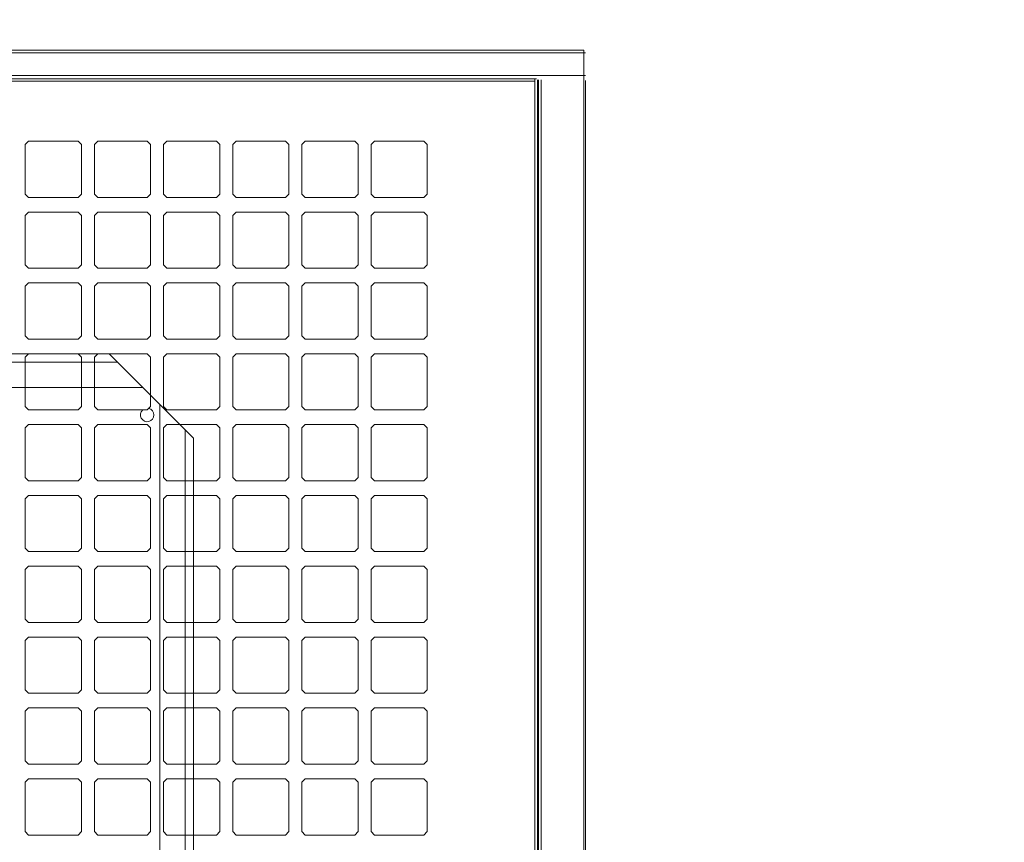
# Model space of a CAD drawing. Header units: millimetres. Extents: x 11633 to 96114, y -4650 to 25050.
# Tile 22 of 25: x 90187 to 90902, y 7586 to 8183. Entities that reach past the tile are written whole.
import ezdxf
from ezdxf import colors
from ezdxf.entities.mleader import LeaderData, LeaderLine
from ezdxf.math import Vec2, Vec3

# ---------------------------------------------------------------- set-up
doc = ezdxf.new("R2010")
doc.units = ezdxf.units.MM
doc.layers.get('0').update_dxf_attribs({"lineweight": 9})
doc.styles.get("Standard").update_dxf_attribs({"font": 'arial.ttf'})

msp = doc.modelspace()

# ---------------------------------------------------------------- linework, layer by layer
at = {"lineweight": 15}
for p, q in [((89067.96, 8161.02), (90255.52, 8161.02)), ((90596.95, 8159.09), (89832.45, 8159.09)), ((90596.95, 8161.02), (90255.52, 8161.02)), ((90255.52, 8159.09), (90598.08, 8159.09)), ((90596.95, 8161.02), (90596.94, 6821.85)), ((89832.45, 8142.6), (90598.07, 8142.6)), ((90562.49, 8140.02), (89832.45, 8140.02)), ((89832.45, 8138.46), (90561.22, 8138.46)), ((90112.76, 8142.6), (90596.95, 8142.6)), ((90562.49, 8140.02), (90112.76, 8140.02)), ((90112.76, 8138.46), (90561.22, 8138.46)), ((90255.52, 8140.02), (90559.64, 8140.02)), ((90560.02, 8138.46), (90255.52, 8138.46)), ((90598.08, 8142.6), (90265.73, 8142.6)), ((90561.22, 6822.69), (90561.22, 8140.02)), ((90563.16, 6821.61), (90563.16, 8139.48)), ((90564.03, 6821.61), (90564.03, 8139.44)), ((90565.99, 6400.11), (90565.99, 8139.44)), ((90598.07, 8139.02), (90598.07, 6822.04)), ((90193.76, 8094.83), (90191.31, 8092.38)), ((90193.76, 8094.83), (90229.7, 8094.83)), ((90232.15, 8092.38), (90229.7, 8094.83)), ((90243.98, 8094.83), (90241.53, 8092.38)), ((90243.98, 8094.83), (90279.92, 8094.83)), ((90282.37, 8092.38), (90279.92, 8094.83)), ((90294.21, 8094.83), (90291.76, 8092.38)), ((90294.21, 8094.83), (90330.15, 8094.83)), ((90332.6, 8092.38), (90330.15, 8094.83)), ((90344.43, 8094.83), (90341.98, 8092.38)), ((90344.43, 8094.83), (90380.37, 8094.83)), ((90382.82, 8092.38), (90380.37, 8094.83)), ((90394.66, 8094.83), (90392.21, 8092.38)), ((90394.66, 8094.83), (90430.6, 8094.83)), ((90433.05, 8092.38), (90430.6, 8094.83)), ((90444.88, 8094.83), (90442.43, 8092.38)), ((90444.88, 8094.83), (90480.82, 8094.83)), ((90483.27, 8092.38), (90480.82, 8094.83)), ((90191.31, 8056.44), (90191.31, 8092.38)), ((90232.15, 8056.44), (90232.15, 8092.38)), ((90241.53, 8056.44), (90241.53, 8092.38)), ((90282.37, 8056.44), (90282.37, 8092.38)), ((90291.76, 8056.44), (90291.76, 8092.38)), ((90332.6, 8056.44), (90332.6, 8092.38)), ((90341.98, 8056.44), (90341.98, 8092.38)), ((90382.82, 8056.44), (90382.82, 8092.38)), ((90392.21, 8056.44), (90392.21, 8092.38)), ((90433.05, 8056.44), (90433.05, 8092.38)), ((90442.43, 8056.44), (90442.43, 8092.38)), ((90483.27, 8056.44), (90483.27, 8092.38)), ((90193.76, 8053.99), (90191.31, 8056.44)), ((90193.76, 8053.99), (90229.7, 8053.99)), ((90232.15, 8056.44), (90229.7, 8053.99)), ((90243.98, 8053.99), (90241.53, 8056.44)), ((90243.98, 8053.99), (90279.92, 8053.99)), ((90282.37, 8056.44), (90279.92, 8053.99)), ((90294.21, 8053.99), (90291.76, 8056.44)), ((90294.21, 8053.99), (90330.15, 8053.99)), ((90332.6, 8056.44), (90330.15, 8053.99)), ((90344.43, 8053.99), (90341.98, 8056.44)), ((90344.43, 8053.99), (90380.37, 8053.99)), ((90382.82, 8056.44), (90380.37, 8053.99)), ((90394.66, 8053.99), (90392.21, 8056.44)), ((90394.66, 8053.99), (90430.6, 8053.99)), ((90433.05, 8056.44), (90430.6, 8053.99)), ((90444.88, 8053.99), (90442.43, 8056.44)), ((90444.88, 8053.99), (90480.82, 8053.99)), ((90483.27, 8056.44), (90480.82, 8053.99)), ((90193.76, 8043.38), (90191.31, 8040.93)), ((90193.76, 8043.38), (90229.7, 8043.38)), ((90232.15, 8040.93), (90229.7, 8043.38)), ((90243.98, 8043.38), (90241.53, 8040.93)), ((90243.98, 8043.38), (90279.92, 8043.38)), ((90282.37, 8040.93), (90279.92, 8043.38)), ((90294.21, 8043.38), (90291.76, 8040.93)), ((90294.21, 8043.38), (90330.15, 8043.38)), ((90332.6, 8040.93), (90330.15, 8043.38)), ((90344.43, 8043.38), (90341.98, 8040.93)), ((90344.43, 8043.38), (90380.37, 8043.38)), ((90382.82, 8040.93), (90380.37, 8043.38)), ((90394.66, 8043.38), (90392.21, 8040.93)), ((90394.66, 8043.38), (90430.6, 8043.38)), ((90433.05, 8040.93), (90430.6, 8043.38)), ((90444.88, 8043.38), (90442.43, 8040.93)), ((90444.88, 8043.38), (90480.82, 8043.38)), ((90483.27, 8040.93), (90480.82, 8043.38)), ((90191.31, 8004.99), (90191.31, 8040.93)), ((90232.15, 8004.99), (90232.15, 8040.93)), ((90241.53, 8004.99), (90241.53, 8040.93)), ((90282.37, 8004.99), (90282.37, 8040.93)), ((90291.76, 8004.99), (90291.76, 8040.93)), ((90332.6, 8004.99), (90332.6, 8040.93)), ((90341.98, 8004.99), (90341.98, 8040.93)), ((90382.82, 8004.99), (90382.82, 8040.93)), ((90392.21, 8004.99), (90392.21, 8040.93)), ((90433.05, 8004.99), (90433.05, 8040.93)), ((90442.43, 8004.99), (90442.43, 8040.93)), ((90483.27, 8004.99), (90483.27, 8040.93)), ((90193.76, 8002.54), (90191.31, 8004.99)), ((90193.76, 8002.54), (90229.7, 8002.54)), ((90232.15, 8004.99), (90229.7, 8002.54)), ((90243.98, 8002.54), (90241.53, 8004.99)), ((90243.98, 8002.54), (90279.92, 8002.54)), ((90282.37, 8004.99), (90279.92, 8002.54)), ((90294.21, 8002.54), (90291.76, 8004.99)), ((90294.21, 8002.54), (90330.15, 8002.54)), ((90332.6, 8004.99), (90330.15, 8002.54)), ((90344.43, 8002.54), (90341.98, 8004.99)), ((90344.43, 8002.54), (90380.37, 8002.54)), ((90382.82, 8004.99), (90380.37, 8002.54)), ((90394.66, 8002.54), (90392.21, 8004.99)), ((90394.66, 8002.54), (90430.6, 8002.54)), ((90433.05, 8004.99), (90430.6, 8002.54)), ((90444.88, 8002.54), (90442.43, 8004.99)), ((90444.88, 8002.54), (90480.82, 8002.54)), ((90483.27, 8004.99), (90480.82, 8002.54)), ((90193.76, 7991.93), (90191.31, 7989.48)), ((90191.31, 7953.54), (90191.31, 7989.48)), ((90193.76, 7991.93), (90229.7, 7991.93)), ((90232.15, 7989.48), (90229.7, 7991.93)), ((90232.15, 7953.54), (90232.15, 7989.48)), ((90243.98, 7991.93), (90241.53, 7989.48)), ((90241.53, 7953.54), (90241.53, 7989.48)), ((90243.98, 7991.93), (90279.92, 7991.93)), ((90282.37, 7989.48), (90279.92, 7991.93)), ((90282.37, 7953.54), (90282.37, 7989.48)), ((90294.21, 7991.93), (90291.76, 7989.48)), ((90291.76, 7953.54), (90291.76, 7989.48)), ((90294.21, 7991.93), (90330.15, 7991.93)), ((90332.6, 7989.48), (90330.15, 7991.93)), ((90332.6, 7953.54), (90332.6, 7989.48)), ((90344.43, 7991.93), (90341.98, 7989.48)), ((90341.98, 7953.54), (90341.98, 7989.48)), ((90344.43, 7991.93), (90380.37, 7991.93)), ((90382.82, 7989.48), (90380.37, 7991.93)), ((90382.82, 7953.54), (90382.82, 7989.48)), ((90394.66, 7991.93), (90392.21, 7989.48)), ((90392.21, 7953.54), (90392.21, 7989.48)), ((90394.66, 7991.93), (90430.6, 7991.93)), ((90433.05, 7989.48), (90430.6, 7991.93)), ((90433.05, 7953.54), (90433.05, 7989.48)), ((90444.88, 7991.93), (90442.43, 7989.48)), ((90442.43, 7953.54), (90442.43, 7989.48)), ((90444.88, 7991.93), (90480.82, 7991.93)), ((90483.27, 7989.48), (90480.82, 7991.93)), ((90483.27, 7953.54), (90483.27, 7989.48)), ((90193.76, 7951.09), (90191.31, 7953.54)), ((90193.76, 7951.09), (90229.7, 7951.09)), ((90232.15, 7953.54), (90229.7, 7951.09)), ((90243.98, 7951.09), (90241.53, 7953.54)), ((90243.98, 7951.09), (90279.92, 7951.09)), ((90282.37, 7953.54), (90279.92, 7951.09)), ((90294.21, 7951.09), (90291.76, 7953.54)), ((90294.21, 7951.09), (90330.15, 7951.09)), ((90332.6, 7953.54), (90330.15, 7951.09)), ((90344.43, 7951.09), (90341.98, 7953.54)), ((90344.43, 7951.09), (90380.37, 7951.09)), ((90382.82, 7953.54), (90380.37, 7951.09)), ((90394.66, 7951.09), (90392.21, 7953.54)), ((90394.66, 7951.09), (90430.6, 7951.09)), ((90433.05, 7953.54), (90430.6, 7951.09)), ((90444.88, 7951.09), (90442.43, 7953.54)), ((90444.88, 7951.09), (90480.82, 7951.09)), ((90483.27, 7953.54), (90480.82, 7951.09)), ((89415.87, 7940.48), (90252.31, 7940.48)), ((90193.76, 7940.48), (90191.31, 7938.03)), ((90191.31, 7902.09), (90191.31, 7938.03)), ((90193.76, 7940.48), (90229.7, 7940.48)), ((90232.15, 7938.03), (90229.7, 7940.48)), ((90232.15, 7902.09), (90232.15, 7938.03)), ((90243.98, 7940.48), (90241.53, 7938.03)), ((90241.53, 7902.09), (90241.53, 7938.03)), ((90243.98, 7940.48), (90279.92, 7940.48)), ((90252.31, 7940.48), (90313.56, 7879.23)), ((90282.37, 7938.03), (90279.92, 7940.48)), ((90282.37, 7902.09), (90282.37, 7938.03)), ((90294.21, 7940.48), (90291.76, 7938.03)), ((90291.76, 7902.09), (90291.76, 7938.03)), ((90294.21, 7940.48), (90330.15, 7940.48)), ((90332.6, 7938.03), (90330.15, 7940.48)), ((90332.6, 7902.09), (90332.6, 7938.03)), ((90344.43, 7940.48), (90341.98, 7938.03)), ((90341.98, 7902.09), (90341.98, 7938.03)), ((90344.43, 7940.48), (90380.37, 7940.48)), ((90382.82, 7938.03), (90380.37, 7940.48)), ((90382.82, 7902.09), (90382.82, 7938.03)), ((90394.66, 7940.48), (90392.21, 7938.03)), ((90392.21, 7902.09), (90392.21, 7938.03)), ((90394.66, 7940.48), (90430.6, 7940.48)), ((90433.05, 7938.03), (90430.6, 7940.48)), ((90433.05, 7902.09), (90433.05, 7938.03)), ((90444.88, 7940.48), (90442.43, 7938.03)), ((90442.43, 7902.09), (90442.43, 7938.03)), ((90444.88, 7940.48), (90480.82, 7940.48)), ((90483.27, 7938.03), (90480.82, 7940.48)), ((90483.27, 7902.09), (90483.27, 7938.03)), ((89409.74, 7934.35), (90258.43, 7934.35)), ((89391.37, 7915.98), (90276.81, 7915.98)), ((90193.76, 7899.64), (90191.31, 7902.09)), ((90193.76, 7899.64), (90229.7, 7899.64)), ((90232.15, 7902.09), (90229.7, 7899.64)), ((90243.98, 7899.64), (90241.53, 7902.09)), ((90243.98, 7899.64), (90279.92, 7899.64)), ((90282.37, 7902.09), (90279.92, 7899.64)), ((90289.06, 7903.73), (90289.06, 7061.74)), ((90294.21, 7899.64), (90291.76, 7902.09)), ((90294.21, 7899.64), (90330.15, 7899.64)), ((90332.6, 7902.09), (90330.15, 7899.64)), ((90344.43, 7899.64), (90341.98, 7902.09)), ((90344.43, 7899.64), (90380.37, 7899.64)), ((90382.82, 7902.09), (90380.37, 7899.64)), ((90394.66, 7899.64), (90392.21, 7902.09)), ((90394.66, 7899.64), (90430.6, 7899.64)), ((90433.05, 7902.09), (90430.6, 7899.64)), ((90444.88, 7899.64), (90442.43, 7902.09)), ((90444.88, 7899.64), (90480.82, 7899.64)), ((90483.27, 7902.09), (90480.82, 7899.64)), ((90193.76, 7889.03), (90191.31, 7886.58)), ((90191.31, 7850.64), (90191.31, 7886.58)), ((90193.76, 7889.03), (90229.7, 7889.03)), ((90232.15, 7886.58), (90229.7, 7889.03)), ((90232.15, 7850.64), (90232.15, 7886.58)), ((90243.98, 7889.03), (90241.53, 7886.58)), ((90241.53, 7850.64), (90241.53, 7886.58)), ((90243.98, 7889.03), (90279.92, 7889.03)), ((90282.37, 7886.58), (90279.92, 7889.03)), ((90282.37, 7850.64), (90282.37, 7886.58)), ((90294.21, 7889.03), (90291.76, 7886.58)), ((90291.76, 7850.64), (90291.76, 7886.58)), ((90294.21, 7889.03), (90330.15, 7889.03)), ((90307.43, 7885.35), (90307.43, 7080.11)), ((90332.6, 7886.58), (90330.15, 7889.03)), ((90332.6, 7850.64), (90332.6, 7886.58)), ((90344.43, 7889.03), (90341.98, 7886.58)), ((90341.98, 7850.64), (90341.98, 7886.58)), ((90344.43, 7889.03), (90380.37, 7889.03)), ((90382.82, 7886.58), (90380.37, 7889.03)), ((90382.82, 7850.64), (90382.82, 7886.58)), ((90394.66, 7889.03), (90392.21, 7886.58)), ((90392.21, 7850.64), (90392.21, 7886.58)), ((90394.66, 7889.03), (90430.6, 7889.03)), ((90433.05, 7886.58), (90430.6, 7889.03)), ((90433.05, 7850.64), (90433.05, 7886.58)), ((90444.88, 7889.03), (90442.43, 7886.58)), ((90442.43, 7850.64), (90442.43, 7886.58)), ((90444.88, 7889.03), (90480.82, 7889.03)), ((90483.27, 7886.58), (90480.82, 7889.03)), ((90483.27, 7850.64), (90483.27, 7886.58)), ((90313.56, 7879.23), (90313.56, 7086.24)), ((90193.76, 7848.19), (90191.31, 7850.64)), ((90232.15, 7850.64), (90229.7, 7848.19)), ((90243.98, 7848.19), (90241.53, 7850.64)), ((90282.37, 7850.64), (90279.92, 7848.19)), ((90294.21, 7848.19), (90291.76, 7850.64)), ((90332.6, 7850.64), (90330.15, 7848.19)), ((90344.43, 7848.19), (90341.98, 7850.64)), ((90382.82, 7850.64), (90380.37, 7848.19)), ((90394.66, 7848.19), (90392.21, 7850.64)), ((90433.05, 7850.64), (90430.6, 7848.19)), ((90444.88, 7848.19), (90442.43, 7850.64)), ((90483.27, 7850.64), (90480.82, 7848.19)), ((90193.76, 7848.19), (90229.7, 7848.19)), ((90243.98, 7848.19), (90279.92, 7848.19)), ((90294.21, 7848.19), (90330.15, 7848.19)), ((90344.43, 7848.19), (90380.37, 7848.19)), ((90394.66, 7848.19), (90430.6, 7848.19)), ((90444.88, 7848.19), (90480.82, 7848.19)), ((90193.76, 7837.58), (90191.31, 7835.13)), ((90193.76, 7837.58), (90229.7, 7837.58)), ((90232.15, 7835.13), (90229.7, 7837.58)), ((90243.98, 7837.58), (90241.53, 7835.13)), ((90243.98, 7837.58), (90279.92, 7837.58)), ((90282.37, 7835.13), (90279.92, 7837.58)), ((90294.21, 7837.58), (90291.76, 7835.13)), ((90294.21, 7837.58), (90330.15, 7837.58)), ((90332.6, 7835.13), (90330.15, 7837.58)), ((90344.43, 7837.58), (90341.98, 7835.13)), ((90344.43, 7837.58), (90380.37, 7837.58)), ((90382.82, 7835.13), (90380.37, 7837.58)), ((90394.66, 7837.58), (90392.21, 7835.13)), ((90394.66, 7837.58), (90430.6, 7837.58)), ((90433.05, 7835.13), (90430.6, 7837.58)), ((90444.88, 7837.58), (90442.43, 7835.13)), ((90444.88, 7837.58), (90480.82, 7837.58)), ((90483.27, 7835.13), (90480.82, 7837.58)), ((90191.31, 7799.19), (90191.31, 7835.13)), ((90232.15, 7799.19), (90232.15, 7835.13)), ((90241.53, 7799.19), (90241.53, 7835.13)), ((90282.37, 7799.19), (90282.37, 7835.13)), ((90291.76, 7799.19), (90291.76, 7835.13)), ((90332.6, 7799.19), (90332.6, 7835.13)), ((90341.98, 7799.19), (90341.98, 7835.13)), ((90382.82, 7799.19), (90382.82, 7835.13)), ((90392.21, 7799.19), (90392.21, 7835.13)), ((90433.05, 7799.19), (90433.05, 7835.13)), ((90442.43, 7799.19), (90442.43, 7835.13)), ((90483.27, 7799.19), (90483.27, 7835.13)), ((90193.76, 7796.74), (90191.31, 7799.19)), ((90193.76, 7796.74), (90229.7, 7796.74)), ((90232.15, 7799.19), (90229.7, 7796.74)), ((90243.98, 7796.74), (90241.53, 7799.19)), ((90243.98, 7796.74), (90279.92, 7796.74)), ((90282.37, 7799.19), (90279.92, 7796.74)), ((90294.21, 7796.74), (90291.76, 7799.19)), ((90294.21, 7796.74), (90330.15, 7796.74)), ((90332.6, 7799.19), (90330.15, 7796.74)), ((90344.43, 7796.74), (90341.98, 7799.19)), ((90344.43, 7796.74), (90380.37, 7796.74)), ((90382.82, 7799.19), (90380.37, 7796.74)), ((90394.66, 7796.74), (90392.21, 7799.19)), ((90394.66, 7796.74), (90430.6, 7796.74)), ((90433.05, 7799.19), (90430.6, 7796.74)), ((90444.88, 7796.74), (90442.43, 7799.19)), ((90444.88, 7796.74), (90480.82, 7796.74)), ((90483.27, 7799.19), (90480.82, 7796.74)), ((90193.76, 7786.13), (90191.31, 7783.68)), ((90193.76, 7786.13), (90229.7, 7786.13)), ((90232.15, 7783.68), (90229.7, 7786.13)), ((90243.98, 7786.13), (90241.53, 7783.68)), ((90243.98, 7786.13), (90279.92, 7786.13)), ((90282.37, 7783.68), (90279.92, 7786.13)), ((90294.21, 7786.13), (90291.76, 7783.68)), ((90294.21, 7786.13), (90330.15, 7786.13)), ((90332.6, 7783.68), (90330.15, 7786.13)), ((90344.43, 7786.13), (90341.98, 7783.68)), ((90344.43, 7786.13), (90380.37, 7786.13)), ((90382.82, 7783.68), (90380.37, 7786.13)), ((90394.66, 7786.13), (90392.21, 7783.68)), ((90394.66, 7786.13), (90430.6, 7786.13)), ((90433.05, 7783.68), (90430.6, 7786.13)), ((90444.88, 7786.13), (90442.43, 7783.68)), ((90444.88, 7786.13), (90480.82, 7786.13)), ((90483.27, 7783.68), (90480.82, 7786.13)), ((90191.31, 7747.74), (90191.31, 7783.68)), ((90232.15, 7747.74), (90232.15, 7783.68)), ((90241.53, 7747.74), (90241.53, 7783.68)), ((90282.37, 7747.74), (90282.37, 7783.68)), ((90291.76, 7747.74), (90291.76, 7783.68)), ((90332.6, 7747.74), (90332.6, 7783.68)), ((90341.98, 7747.74), (90341.98, 7783.68)), ((90382.82, 7747.74), (90382.82, 7783.68)), ((90392.21, 7747.74), (90392.21, 7783.68)), ((90433.05, 7747.74), (90433.05, 7783.68)), ((90442.43, 7747.74), (90442.43, 7783.68)), ((90483.27, 7747.74), (90483.27, 7783.68)), ((90193.76, 7745.29), (90191.31, 7747.74)), ((90193.76, 7745.29), (90229.7, 7745.29)), ((90232.15, 7747.74), (90229.7, 7745.29)), ((90243.98, 7745.29), (90241.53, 7747.74)), ((90243.98, 7745.29), (90279.92, 7745.29)), ((90282.37, 7747.74), (90279.92, 7745.29)), ((90294.21, 7745.29), (90291.76, 7747.74)), ((90294.21, 7745.29), (90330.15, 7745.29)), ((90332.6, 7747.74), (90330.15, 7745.29)), ((90344.43, 7745.29), (90341.98, 7747.74)), ((90344.43, 7745.29), (90380.37, 7745.29)), ((90382.82, 7747.74), (90380.37, 7745.29)), ((90394.66, 7745.29), (90392.21, 7747.74)), ((90394.66, 7745.29), (90430.6, 7745.29)), ((90433.05, 7747.74), (90430.6, 7745.29)), ((90444.88, 7745.29), (90442.43, 7747.74)), ((90444.88, 7745.29), (90480.82, 7745.29)), ((90483.27, 7747.74), (90480.82, 7745.29)), ((90193.76, 7734.68), (90191.31, 7732.23)), ((90191.31, 7696.29), (90191.31, 7732.23)), ((90193.76, 7734.68), (90229.7, 7734.68)), ((90232.15, 7732.23), (90229.7, 7734.68)), ((90232.15, 7696.29), (90232.15, 7732.23)), ((90243.98, 7734.68), (90241.53, 7732.23)), ((90241.53, 7696.29), (90241.53, 7732.23)), ((90243.98, 7734.68), (90279.92, 7734.68)), ((90282.37, 7732.23), (90279.92, 7734.68)), ((90282.37, 7696.29), (90282.37, 7732.23)), ((90294.21, 7734.68), (90291.76, 7732.23)), ((90291.76, 7696.29), (90291.76, 7732.23)), ((90294.21, 7734.68), (90330.15, 7734.68)), ((90332.6, 7732.23), (90330.15, 7734.68)), ((90332.6, 7696.29), (90332.6, 7732.23)), ((90344.43, 7734.68), (90341.98, 7732.23)), ((90341.98, 7696.29), (90341.98, 7732.23)), ((90344.43, 7734.68), (90380.37, 7734.68)), ((90382.82, 7732.23), (90380.37, 7734.68)), ((90382.82, 7696.29), (90382.82, 7732.23)), ((90394.66, 7734.68), (90392.21, 7732.23)), ((90392.21, 7696.29), (90392.21, 7732.23)), ((90394.66, 7734.68), (90430.6, 7734.68)), ((90433.05, 7732.23), (90430.6, 7734.68)), ((90433.05, 7696.29), (90433.05, 7732.23)), ((90444.88, 7734.68), (90442.43, 7732.23)), ((90442.43, 7696.29), (90442.43, 7732.23)), ((90444.88, 7734.68), (90480.82, 7734.68)), ((90483.27, 7732.23), (90480.82, 7734.68)), ((90483.27, 7696.29), (90483.27, 7732.23)), ((90193.76, 7693.84), (90191.31, 7696.29)), ((90193.76, 7693.84), (90229.7, 7693.84)), ((90232.15, 7696.29), (90229.7, 7693.84)), ((90243.98, 7693.84), (90241.53, 7696.29)), ((90243.98, 7693.84), (90279.92, 7693.84)), ((90282.37, 7696.29), (90279.92, 7693.84)), ((90294.21, 7693.84), (90291.76, 7696.29)), ((90294.21, 7693.84), (90330.15, 7693.84)), ((90332.6, 7696.29), (90330.15, 7693.84)), ((90344.43, 7693.84), (90341.98, 7696.29)), ((90344.43, 7693.84), (90380.37, 7693.84)), ((90382.82, 7696.29), (90380.37, 7693.84)), ((90394.66, 7693.84), (90392.21, 7696.29)), ((90394.66, 7693.84), (90430.6, 7693.84)), ((90433.05, 7696.29), (90430.6, 7693.84)), ((90444.88, 7693.84), (90442.43, 7696.29)), ((90444.88, 7693.84), (90480.82, 7693.84)), ((90483.27, 7696.29), (90480.82, 7693.84)), ((90193.76, 7683.23), (90191.31, 7680.78)), ((90191.31, 7644.84), (90191.31, 7680.78)), ((90193.76, 7683.23), (90229.7, 7683.23)), ((90232.15, 7680.78), (90229.7, 7683.23)), ((90232.15, 7644.84), (90232.15, 7680.78)), ((90243.98, 7683.23), (90241.53, 7680.78)), ((90241.53, 7644.84), (90241.53, 7680.78)), ((90243.98, 7683.23), (90279.92, 7683.23)), ((90282.37, 7680.78), (90279.92, 7683.23)), ((90282.37, 7644.84), (90282.37, 7680.78)), ((90294.21, 7683.23), (90291.76, 7680.78)), ((90291.76, 7644.84), (90291.76, 7680.78)), ((90294.21, 7683.23), (90330.15, 7683.23)), ((90332.6, 7680.78), (90330.15, 7683.23)), ((90332.6, 7644.84), (90332.6, 7680.78)), ((90344.43, 7683.23), (90341.98, 7680.78)), ((90341.98, 7644.84), (90341.98, 7680.78)), ((90344.43, 7683.23), (90380.37, 7683.23)), ((90382.82, 7680.78), (90380.37, 7683.23)), ((90382.82, 7644.84), (90382.82, 7680.78)), ((90394.66, 7683.23), (90392.21, 7680.78)), ((90392.21, 7644.84), (90392.21, 7680.78)), ((90394.66, 7683.23), (90430.6, 7683.23)), ((90433.05, 7680.78), (90430.6, 7683.23)), ((90433.05, 7644.84), (90433.05, 7680.78)), ((90444.88, 7683.23), (90442.43, 7680.78)), ((90442.43, 7644.84), (90442.43, 7680.78)), ((90444.88, 7683.23), (90480.82, 7683.23)), ((90483.27, 7680.78), (90480.82, 7683.23)), ((90483.27, 7644.84), (90483.27, 7680.78)), ((90193.76, 7642.39), (90191.31, 7644.84)), ((90193.76, 7642.39), (90229.7, 7642.39)), ((90232.15, 7644.84), (90229.7, 7642.39)), ((90243.98, 7642.39), (90241.53, 7644.84)), ((90243.98, 7642.39), (90279.92, 7642.39)), ((90282.37, 7644.84), (90279.92, 7642.39)), ((90294.21, 7642.39), (90291.76, 7644.84)), ((90294.21, 7642.39), (90330.15, 7642.39)), ((90332.6, 7644.84), (90330.15, 7642.39)), ((90344.43, 7642.39), (90341.98, 7644.84)), ((90344.43, 7642.39), (90380.37, 7642.39)), ((90382.82, 7644.84), (90380.37, 7642.39)), ((90394.66, 7642.39), (90392.21, 7644.84)), ((90394.66, 7642.39), (90430.6, 7642.39)), ((90433.05, 7644.84), (90430.6, 7642.39)), ((90444.88, 7642.39), (90442.43, 7644.84)), ((90444.88, 7642.39), (90480.82, 7642.39)), ((90483.27, 7644.84), (90480.82, 7642.39)), ((90193.76, 7631.78), (90191.31, 7629.33)), ((90191.31, 7593.39), (90191.31, 7629.33)), ((90193.76, 7631.78), (90229.7, 7631.78)), ((90232.15, 7629.33), (90229.7, 7631.78)), ((90232.15, 7593.39), (90232.15, 7629.33)), ((90243.98, 7631.78), (90241.53, 7629.33)), ((90241.53, 7593.39), (90241.53, 7629.33)), ((90243.98, 7631.78), (90279.92, 7631.78)), ((90282.37, 7629.33), (90279.92, 7631.78)), ((90282.37, 7593.39), (90282.37, 7629.33)), ((90294.21, 7631.78), (90291.76, 7629.33)), ((90291.76, 7593.39), (90291.76, 7629.33)), ((90294.21, 7631.78), (90330.15, 7631.78)), ((90332.6, 7629.33), (90330.15, 7631.78)), ((90332.6, 7593.39), (90332.6, 7629.33)), ((90344.43, 7631.78), (90341.98, 7629.33)), ((90341.98, 7593.39), (90341.98, 7629.33)), ((90344.43, 7631.78), (90380.37, 7631.78)), ((90382.82, 7629.33), (90380.37, 7631.78)), ((90382.82, 7593.39), (90382.82, 7629.33)), ((90394.66, 7631.78), (90392.21, 7629.33)), ((90392.21, 7593.39), (90392.21, 7629.33)), ((90394.66, 7631.78), (90430.6, 7631.78)), ((90433.05, 7629.33), (90430.6, 7631.78)), ((90433.05, 7593.39), (90433.05, 7629.33)), ((90444.88, 7631.78), (90442.43, 7629.33)), ((90442.43, 7593.39), (90442.43, 7629.33)), ((90444.88, 7631.78), (90480.82, 7631.78)), ((90483.27, 7629.33), (90480.82, 7631.78)), ((90483.27, 7593.39), (90483.27, 7629.33)), ((90193.76, 7590.94), (90191.31, 7593.39)), ((90232.15, 7593.39), (90229.7, 7590.94)), ((90243.98, 7590.94), (90241.53, 7593.39)), ((90282.37, 7593.39), (90279.92, 7590.94)), ((90294.21, 7590.94), (90291.76, 7593.39)), ((90332.6, 7593.39), (90330.15, 7590.94)), ((90344.43, 7590.94), (90341.98, 7593.39)), ((90382.82, 7593.39), (90380.37, 7590.94)), ((90394.66, 7590.94), (90392.21, 7593.39)), ((90433.05, 7593.39), (90430.6, 7590.94)), ((90444.88, 7590.94), (90442.43, 7593.39)), ((90483.27, 7593.39), (90480.82, 7590.94)), ((90193.76, 7590.94), (90229.7, 7590.94)), ((90243.98, 7590.94), (90279.92, 7590.94)), ((90294.21, 7590.94), (90330.15, 7590.94)), ((90344.43, 7590.94), (90380.37, 7590.94)), ((90394.66, 7590.94), (90430.6, 7590.94)), ((90444.88, 7590.94), (90480.82, 7590.94))]:
    msp.add_line(p, q, dxfattribs=at)
msp.add_arc((90279.92, 7896), 4.9, 132.0033, 76.69891, dxfattribs=at)

# ---------------------------------------------------------------- leaders
at = {"color": 6, "lineweight": 15}
ml = msp.add_multileader_mtext('Standard', dxfattribs=at)
ml.set_content('1.', color=6)
ml.set_leader_properties()
ml.build(insert=Vec2(0, 0))
ml.multileader.update_dxf_attribs({"text_left_attachment_type": 6, "dogleg_length": 48, "arrow_head_size": 80})
ctx = ml.context
ctx.base_point, ctx.char_height, ctx.arrow_head_size, ctx.landing_gap_size, ctx.plane_origin = Vec3(90732.14, 9009.51), 180, 80, 0, Vec3(-88570.53, -53867.95)
ctx.left_attachment, ctx.text_align_type = 6, 1
notes = []
notes.append((ctx, [(0, (1, 1, 0), (90626.54, 9009.51), (1, 0), 105.6, [(0, [(89842.18, 8094.83)], 0, [])])]))
ctx.mtext.insert, ctx.mtext.width, ctx.mtext.alignment, ctx.mtext.line_spacing_style = Vec3(90817.85, 9225.51), 10.7589, 2, 2
for ctx, leaders in notes:
    for number, flags, end, landing, length, lines in leaders:
        leader = LeaderData()
        leader.index, (leader.has_last_leader_line, leader.has_dogleg_vector, leader.attachment_direction) = number, flags
        leader.last_leader_point, leader.dogleg_vector, leader.dogleg_length = Vec3(end), Vec3(landing), length
        for number, points, colour, breaks in lines:
            line = LeaderLine()
            line.index, line.vertices, line.color, line.breaks = number, Vec3.list(points), colors.encode_raw_color(colour), breaks
            leader.lines.append(line)
        ctx.leaders.append(leader)

doc.saveas('drawing.dxf')
